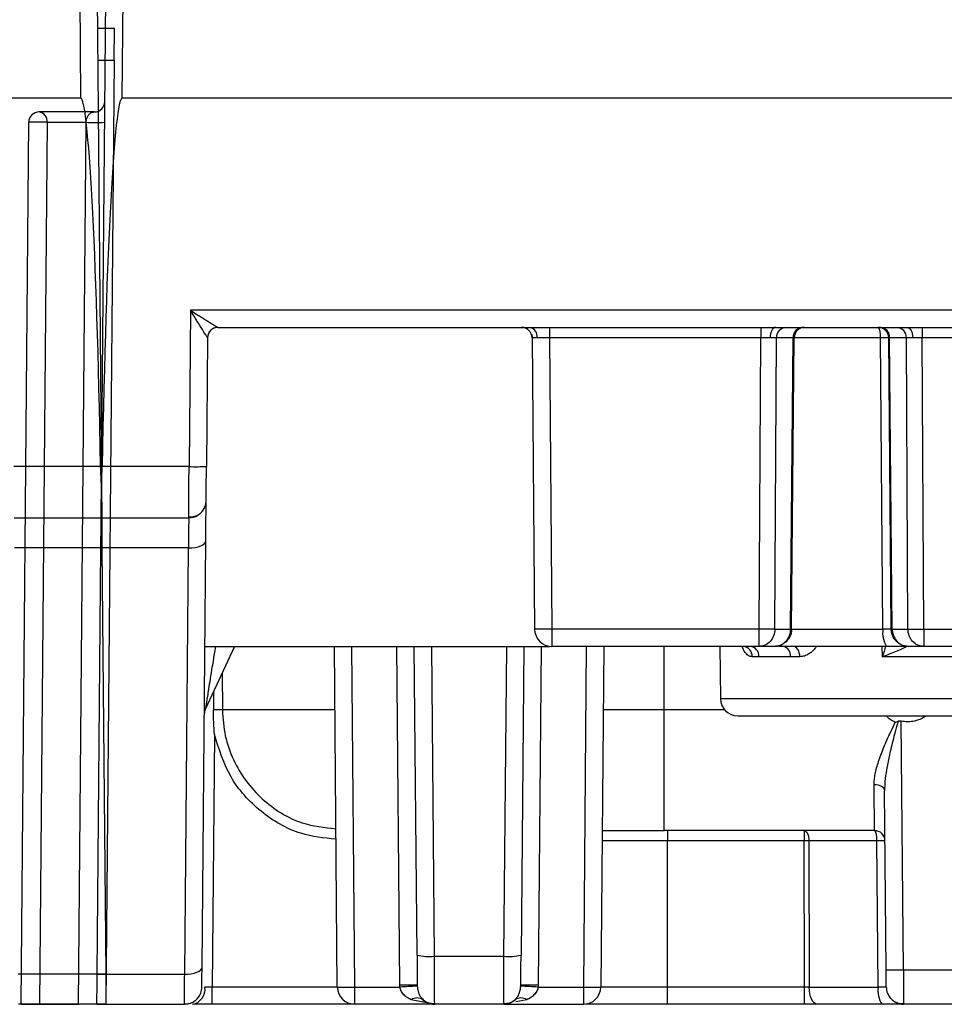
# Model space of a CAD drawing. Extents: x 897.4 to 914.4, y -8.5 to 2.5.
# Tile 9 of 102: x 903.328 to 903.851, y -6.024 to -5.466. Entities that reach past the tile are written whole.
import ezdxf

# ---------------------------------------------------------------- set-up
doc = ezdxf.new("R2010")
doc.units = 0
doc.header["$LTSCALE"] = 4
doc.header["$MEASUREMENT"] = 0
doc.layers.get('0').update_dxf_attribs({"linetype": 'CONTINUOUS'})

msp = doc.modelspace()

# ---------------------------------------------------------------- linework, layer by layer
for p, q in [((903.3514904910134, -4.294483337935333), (903.3621013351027, -5.51036595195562)), ((903.3613326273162, -4.294569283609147), (903.3738612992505, -5.730213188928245)), ((903.3738613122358, -5.730213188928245), (903.381828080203, -4.817314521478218)), ((903.3856212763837, -5.51036595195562), (903.3916701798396, -4.817228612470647)), ((903.3812467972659, -5.47099737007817), (903.3715991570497, -5.47099737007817)), ((903.3810899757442, -5.488966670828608), (903.3812467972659, -5.47099737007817)), ((903.3717559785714, -5.488966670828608), (903.3810899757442, -5.488966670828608)), ((903.3810899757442, -5.488966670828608), (903.3764229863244, -6.02375180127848)), ((903.3621013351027, -5.51036595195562), (902.4256813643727, -5.51036595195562)), ((904.3220412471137, -5.51036595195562), (903.3856212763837, -5.51036595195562)), ((903.3698569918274, -5.518239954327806), (903.3386224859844, -5.518239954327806)), ((903.3283567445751, -6.02375180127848), (903.3327171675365, -5.524093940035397)), ((903.34314614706, -5.524093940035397), (903.3387857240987, -6.02375180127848)), ((903.34314614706, -5.524093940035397), (903.365231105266, -5.524093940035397)), ((903.3608706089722, -6.02375180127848), (903.365231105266, -5.524093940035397)), ((903.4242396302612, -5.630616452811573), (903.4234670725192, -5.719149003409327)), ((904.2834228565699, -5.630616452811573), (903.4242396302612, -5.630616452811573)), ((903.4398485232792, -5.640287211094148), (904.2678140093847, -5.640287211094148)), ((903.613919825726, -5.640697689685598), (903.6142871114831, -5.640910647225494)), ((903.6275040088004, -5.640287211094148), (903.6275040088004, -5.646141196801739)), ((903.7471348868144, -5.640287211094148), (903.7471348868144, -5.646141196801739)), ((903.8384803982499, -5.640287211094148), (903.8384803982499, -5.646141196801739)), ((903.4339455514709, -5.646141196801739), (903.4333091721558, -5.719063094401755)), ((903.4340510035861, -5.645072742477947), (903.4339441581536, -5.646139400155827)), ((903.6176618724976, -5.646141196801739), (903.6191026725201, -5.811239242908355)), ((903.7471348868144, -5.646141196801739), (903.6275040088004, -5.646141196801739)), ((903.6275040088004, -5.646141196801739), (903.6289448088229, -5.811239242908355)), ((903.7462169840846, -5.811239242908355), (903.7471348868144, -5.646141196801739)), ((903.7551370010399, -5.811239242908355), (903.7560549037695, -5.646141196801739)), ((903.765500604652, -5.646141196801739), (903.7560549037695, -5.646141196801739)), ((903.7640598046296, -5.811239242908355), (903.765500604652, -5.646141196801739)), ((903.7646130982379, -5.811239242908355), (903.7660538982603, -5.646141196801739)), ((903.8149381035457, -5.646141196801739), (903.7659089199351, -5.646141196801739)), ((903.7660494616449, -5.646140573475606), (903.7661608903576, -5.645072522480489)), ((903.8163426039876, -5.811239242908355), (903.8149381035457, -5.646141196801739)), ((903.8210021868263, -5.811239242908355), (903.8195613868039, -5.646141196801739)), ((903.8295603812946, -5.646141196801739), (903.8201146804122, -5.646141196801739)), ((903.8215554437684, -5.811239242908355), (903.8201146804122, -5.646141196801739)), ((903.8304782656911, -5.811239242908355), (903.8295603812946, -5.646141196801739)), ((903.8691821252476, -5.646141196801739), (903.8384803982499, -5.646141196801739)), ((903.8393982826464, -5.811239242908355), (903.8384803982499, -5.646141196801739)), ((903.373427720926, -5.719149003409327), (903.3242555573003, -5.719149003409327)), ((903.4234670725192, -5.719149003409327), (903.3742948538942, -5.719149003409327)), ((903.3738612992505, -5.730213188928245), (903.3740179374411, -5.748161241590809)), ((903.3244243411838, -5.748161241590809), (903.3740179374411, -5.748161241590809)), ((903.3737046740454, -5.748161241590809), (903.423298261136, -5.748161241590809)), ((903.3740179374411, -5.748161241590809), (903.3741667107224, -5.765209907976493)), ((903.423298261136, -5.748161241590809), (903.4233048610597, -5.747278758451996)), ((903.4308345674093, -6.002629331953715), (903.4329420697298, -5.761136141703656)), ((903.3741667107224, -5.765209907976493), (903.3246227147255, -5.765209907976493)), ((903.3714483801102, -6.006703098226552), (903.3735558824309, -5.765209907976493)), ((903.4230998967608, -5.765209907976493), (903.3735558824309, -5.765209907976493)), ((903.3741667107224, -5.765209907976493), (903.3762741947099, -6.006703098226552)), ((903.4209923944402, -6.006703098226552), (903.4230998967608, -5.765209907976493)), ((903.7462169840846, -5.811239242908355), (903.6289448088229, -5.811239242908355)), ((903.6289448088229, -5.811239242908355), (903.6289448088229, -5.820995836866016)), ((903.7462169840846, -5.820995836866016), (903.7462169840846, -5.811239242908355)), ((903.7551370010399, -5.811239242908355), (903.7640598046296, -5.811239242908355)), ((903.7641417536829, -5.811239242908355), (903.8163426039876, -5.811239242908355)), ((903.8215554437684, -5.811239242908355), (903.8304782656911, -5.811239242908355)), ((903.8393982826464, -5.811239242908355), (903.868264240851, -5.811239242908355)), ((903.8393982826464, -5.811239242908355), (903.8393982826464, -5.820995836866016)), ((903.4324196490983, -5.820995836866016), (903.6276245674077, -5.820995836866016)), ((903.4492898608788, -5.820995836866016), (903.4326397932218, -5.856702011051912)), ((903.5074159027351, -6.013995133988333), (903.5057316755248, -5.820995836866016)), ((903.5172580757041, -6.013995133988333), (903.5155737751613, -5.820995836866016)), ((903.5428399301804, -6.012914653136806), (903.5411650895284, -5.820995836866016)), ((903.5525332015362, -5.995854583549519), (903.5510072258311, -5.820995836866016)), ((903.5623753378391, -5.996540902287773), (903.5608433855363, -5.820995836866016)), ((903.6031183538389, -5.820995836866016), (903.60158636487, -5.996540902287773)), ((903.6129545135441, -5.820995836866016), (903.611428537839, -5.995854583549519)), ((903.6227966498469, -5.820995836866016), (903.6211218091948, -6.012914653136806)), ((903.7462169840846, -5.820995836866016), (903.6289448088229, -5.820995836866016)), ((903.6483879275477, -5.820995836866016), (903.646703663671, -6.013995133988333)), ((903.6582301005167, -5.820995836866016), (903.6565457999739, -6.013995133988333)), ((903.6924139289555, -5.857030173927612), (903.6924139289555, -5.820995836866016)), ((903.7240387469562, -5.820995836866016), (903.7242971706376, -5.850609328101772)), ((903.754770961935, -5.820995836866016), (903.7462169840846, -5.820995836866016)), ((903.7602630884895, -5.820995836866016), (903.757410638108, -5.820995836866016)), ((903.8159928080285, -5.826849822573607), (903.8159433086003, -5.820995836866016)), ((903.8393982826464, -5.820995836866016), (903.8308443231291, -5.820995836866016)), ((903.868264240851, -5.820995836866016), (903.8393982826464, -5.820995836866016)), ((903.7460683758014, -5.826849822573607), (903.7422431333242, -5.826849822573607)), ((903.7692711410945, -5.826849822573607), (903.7639664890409, -5.826849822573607)), ((903.891669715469, -5.826849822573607), (903.8159928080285, -5.826849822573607)), ((903.4421577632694, -5.836290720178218), (903.4423151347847, -5.857030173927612)), ((903.4372449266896, -5.846826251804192), (903.4372389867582, -5.857024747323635)), ((903.7242971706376, -5.850609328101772), (903.9833653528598, -5.850609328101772)), ((903.5060461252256, -5.857030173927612), (903.4423151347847, -5.857030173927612)), ((903.6924139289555, -5.857030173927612), (903.6579156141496, -5.857030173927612)), ((903.6924139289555, -5.925326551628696), (903.6924139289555, -5.857030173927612)), ((903.7267543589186, -5.857030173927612), (903.6924139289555, -5.857030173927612)), ((903.8279447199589, -6.004238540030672), (903.8267153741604, -5.863368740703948)), ((903.4378892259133, -5.870921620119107), (903.4366406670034, -6.013995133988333)), ((903.8181025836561, -6.004238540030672), (903.8172173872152, -5.902802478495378)), ((903.8115597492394, -5.925326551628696), (903.6924139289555, -5.925326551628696)), ((903.6943824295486, -5.925326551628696), (903.6943824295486, -5.931180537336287)), ((903.7717307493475, -5.925326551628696), (903.7717307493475, -5.931180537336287)), ((903.6943824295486, -5.931180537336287), (903.6572685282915, -5.931180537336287)), ((903.7717307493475, -5.931180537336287), (903.6943824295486, -5.931180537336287)), ((903.6943824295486, -6.013995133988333), (903.6943824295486, -5.931180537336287)), ((903.7719042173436, -6.013995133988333), (903.7717307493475, -5.931180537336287)), ((903.8129385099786, -5.931180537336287), (903.7744085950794, -5.931180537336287)), ((903.7744086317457, -5.931180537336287), (903.7745869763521, -6.013995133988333)), ((903.8136430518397, -6.013995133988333), (903.8129385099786, -5.931180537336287)), ((903.5623753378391, -5.996540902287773), (903.60158636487, -5.996540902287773)), ((903.3762741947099, -6.006703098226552), (903.326730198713, -6.006703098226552)), ((903.3714483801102, -6.006703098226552), (903.4209923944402, -6.006703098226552)), ((903.8279447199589, -6.004238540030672), (903.8797177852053, -6.004238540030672)), ((903.4366406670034, -6.02375180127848), (903.4366406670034, -6.013995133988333)), ((903.5074159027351, -6.013995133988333), (903.4366406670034, -6.013995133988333)), ((903.5172580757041, -6.013995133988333), (903.5428758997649, -6.013995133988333)), ((903.5172580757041, -6.02375180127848), (903.5172580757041, -6.013995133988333)), ((903.5428758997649, -6.013995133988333), (903.5428399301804, -6.012914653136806)), ((903.6211218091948, -6.012914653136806), (903.6210858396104, -6.013995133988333)), ((903.6210858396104, -6.013995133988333), (903.646703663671, -6.013995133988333)), ((903.646703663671, -6.013995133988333), (903.646703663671, -6.02375180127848)), ((903.6943824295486, -6.013995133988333), (903.6565457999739, -6.013995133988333)), ((903.7719042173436, -6.013995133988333), (903.6943824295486, -6.013995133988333)), ((903.6943824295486, -6.02375180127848), (903.6943824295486, -6.013995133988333)), ((903.7719042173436, -6.02375180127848), (903.7719042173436, -6.013995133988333)), ((903.7745871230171, -6.013995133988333), (903.8136430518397, -6.013995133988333)), ((903.3764229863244, -6.02375180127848), (903.3268293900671, -6.02375180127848)), ((903.3283567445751, -6.02375180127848), (903.3342612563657, -6.02375180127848)), ((903.3342612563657, -6.02375180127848), (903.3387857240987, -6.02375180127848)), ((903.3387857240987, -6.02375180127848), (903.3608706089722, -6.02375180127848)), ((903.3653951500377, -6.02375180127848), (903.3608706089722, -6.02375180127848)), ((903.3712996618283, -6.02375180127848), (903.3653951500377, -6.02375180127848)), ((903.3712996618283, -6.02375180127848), (903.4208932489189, -6.02375180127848)), ((903.4208932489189, -6.02375180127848), (903.4209055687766, -6.023164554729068)), ((903.5172580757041, -6.02375180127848), (903.4366406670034, -6.02375180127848)), ((903.5625336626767, -6.02375180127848), (903.5172580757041, -6.02375180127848)), ((903.559080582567, -6.023082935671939), (903.5492719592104, -6.021182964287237)), ((903.6014280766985, -6.02375180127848), (903.5625336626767, -6.02375180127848)), ((903.6014280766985, -6.02375180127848), (903.646703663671, -6.02375180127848)), ((903.6146897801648, -6.021182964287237), (903.6084741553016, -6.022386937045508)), ((903.7719042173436, -6.02375180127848), (903.6943824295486, -6.02375180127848)), ((903.8796326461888, -6.02375180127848), (903.8280298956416, -6.02375180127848))]:
    msp.add_line(p, q)
at = {"flags": 128}
for points in [[(903.7555959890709, -5.640287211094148), (903.7549809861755, -5.640399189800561), (903.7543893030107, -5.640730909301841), (903.7538433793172, -5.641269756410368), (903.7533639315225, -5.641995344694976), (903.7529691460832, -5.642880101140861), (903.7526739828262, -5.643890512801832), (903.7524896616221, -5.644988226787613), (903.7524231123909, -5.646131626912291)], [(903.8300192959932, -5.640287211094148), (903.8306342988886, -5.640399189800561), (903.8312259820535, -5.640730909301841), (903.8317718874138, -5.641269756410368), (903.8322513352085, -5.641995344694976), (903.832646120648, -5.642880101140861), (903.8329412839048, -5.643890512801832), (903.833125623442, -5.644988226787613), (903.83319215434, -5.646131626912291)], [(903.3737046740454, -5.748161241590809), (903.3737095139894, -5.747603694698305), (903.3737239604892, -5.745952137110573), (903.3737473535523, -5.743268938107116), (903.3737788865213, -5.739655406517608), (903.3738173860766, -5.735248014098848), (903.3738613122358, -5.730213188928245)], [(903.3735558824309, -5.765209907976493), (903.3735978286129, -5.760402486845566), (903.3736344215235, -5.756211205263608), (903.3736643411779, -5.752785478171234), (903.3736864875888, -5.750247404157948), (903.3737000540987, -5.74868747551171), (903.3737046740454, -5.748161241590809)], [(903.4230998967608, -5.765209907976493), (903.4250155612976, -5.765144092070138), (903.4268579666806, -5.764921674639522), (903.4285566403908, -5.76455119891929), (903.4300465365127, -5.764046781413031), (903.4312707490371, -5.763427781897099), (903.4321824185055, -5.762717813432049), (903.4327467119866, -5.761944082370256), (903.4329420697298, -5.761136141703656)], [(903.7602630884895, -5.820995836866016), (903.7591987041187, -5.820808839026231), (903.7582820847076, -5.820331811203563)], [(903.7692711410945, -5.826849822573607), (903.7691915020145, -5.825705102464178), (903.7689685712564, -5.8246057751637), (903.7686109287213, -5.82359371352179), (903.7681320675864, -5.822707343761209), (903.7675502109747, -5.821980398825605), (903.7668875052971, -5.821440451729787), (903.7661691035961, -5.821108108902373), (903.765422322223, -5.820995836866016)], [(903.8113120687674, -5.899188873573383), (903.8124602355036, -5.899252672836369), (903.8135645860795, -5.899453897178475), (903.8145829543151, -5.899784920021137), (903.8154764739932, -5.90023298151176), (903.8162110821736, -5.900781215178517), (903.8167587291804, -5.901408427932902), (903.817098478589, -5.902090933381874), (903.8172173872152, -5.902802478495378)], [(903.3712996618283, -6.02375180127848), (903.3713042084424, -6.023225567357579), (903.3713178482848, -6.021665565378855), (903.3713399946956, -6.019127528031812), (903.37136991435, -6.015701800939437), (903.3714064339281, -6.011510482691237), (903.3714483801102, -6.006703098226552)], [(903.3762741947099, -6.006703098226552), (903.3763161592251, -6.011510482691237), (903.3763527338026, -6.015701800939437), (903.3763826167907, -6.019127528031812), (903.3764047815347, -6.021665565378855), (903.3764183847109, -6.023225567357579), (903.3764229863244, -6.02375180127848)], [(903.4209923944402, -6.006703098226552), (903.422908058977, -6.006637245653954), (903.42475046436, -6.006414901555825), (903.4264491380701, -6.006044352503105), (903.427939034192, -6.005539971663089), (903.429163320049, -6.004920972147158), (903.4300749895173, -6.00421104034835), (903.4306392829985, -6.003437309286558), (903.4308345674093, -6.002629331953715)], [(903.7790586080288, -6.02375180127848), (903.7781910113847, -6.023564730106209), (903.7773564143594, -6.023010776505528), (903.7765864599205, -6.022110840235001), (903.7759104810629, -6.020899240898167), (903.7753541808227, -6.019422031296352), (903.7749386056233, -6.017735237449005), (903.7746796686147, -6.015903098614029), (903.7745871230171, -6.013995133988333)], [(903.4208932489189, -6.02375180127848), (903.4228029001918, -6.023564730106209), (903.4235917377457, -6.023374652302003)], [(903.5559028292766, -6.021182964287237), (903.5566022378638, -6.021763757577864), (903.5567090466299, -6.021843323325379)], [(903.6070624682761, -6.021979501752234), (903.6073595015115, -6.021763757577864), (903.6080589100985, -6.021182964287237)]]:
    msp.add_lwpolyline(points, dxfattribs=at)
for centre, radius, start, end in [((903.369856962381, -5.512334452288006), 0.005905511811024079, 270, 359.4999999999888), ((903.3386224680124, -5.524145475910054), 0.005905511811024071, 90, 179.4999999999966), ((903.3378354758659, -5.523522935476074), 0.005341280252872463, 353.8631211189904, 81.52691227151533), ((903.3366090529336, -5.585665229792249), 0.06169416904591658, 88.12977942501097, 93.61682108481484), ((903.3374668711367, -5.695789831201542), 0.1717897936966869, 88.1054878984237, 89.61457341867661), ((903.3704455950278, -5.406545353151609), 0.1176641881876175, 267.4600076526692, 272.5399923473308), ((903.4398508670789, -5.646192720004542), 0.005905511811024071, 90, 179.4999999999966), ((903.4398492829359, -5.646192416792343), 0.005905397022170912, 123.0077062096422, 169.0704493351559), ((903.4398484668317, -5.646190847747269), 0.005903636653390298, 89.99945216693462, 123.0093595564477), ((903.6117565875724, -5.646192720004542), 0.005905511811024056, 0.5000000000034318, 90), ((903.6153421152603, -5.645433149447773), 0.005247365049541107, 352.4802967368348, 78.71646540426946), ((903.7616944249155, -5.645923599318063), 0.005643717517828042, 92.92033770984, 182.2096266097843), ((903.77114014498, -5.645923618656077), 0.005643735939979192, 92.92015043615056, 182.2094229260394), ((903.7717492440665, -5.646122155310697), 0.005835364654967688, 90.68779249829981, 180.1747227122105), ((903.7719591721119, -5.646192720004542), 0.005905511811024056, 90, 179.4999999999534), ((903.8136561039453, -5.646192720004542), 0.005905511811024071, 0.50000000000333, 90), ((903.8138660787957, -5.646122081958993), 0.005835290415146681, 359.8245548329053, 89.31292995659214), ((903.8144750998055, -5.645923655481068), 0.00564377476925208, 357.7909664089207, 87.07946022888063), ((903.8239208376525, -5.645923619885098), 0.005643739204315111, 357.7905908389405, 87.07944484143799), ((903.4271572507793, -5.578092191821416), 0.141105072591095, 268.5014305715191, 272.4987825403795), ((903.4232982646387, -5.73831870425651), 0.009842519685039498, 318.6367157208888, 359.5000000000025), ((903.4232982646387, -5.73831870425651), 0.009842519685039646, 269.9999999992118, 301.4070252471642), ((903.628944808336, -5.811153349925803), 0.00984251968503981, 180.4999999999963, 270), ((903.7643364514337, -5.787178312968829), 0.02406252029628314, 269.3412558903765, 270.65874410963), ((903.8294338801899, -5.813552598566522), 0.01329410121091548, 169.9787336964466, 214.0482115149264), ((903.8212788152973, -5.78718432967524), 0.02405650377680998, 269.3411347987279, 270.6588652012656), ((903.4353695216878, -5.990208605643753), 0.1689217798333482, 88.99845047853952, 91.00154952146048), ((903.7367225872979, -5.826509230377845), 0.005531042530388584, 356.4695897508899, 85.42163975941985), ((903.7406186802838, -5.82643414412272), 0.005465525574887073, 355.6381795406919, 84.27951692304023), ((903.7587802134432, -5.826117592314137), 0.005237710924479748, 351.9637458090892, 77.92138903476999), ((903.7341393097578, -5.85052342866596), 0.009842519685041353, 180.4999999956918, 270), ((903.4379919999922, -5.859197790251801), 0.005905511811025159, 155.0000000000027, 179.4999999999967), ((903.4395699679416, -6.050746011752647), 0.1937352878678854, 89.18811002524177, 90.68938709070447), ((903.8115597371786, -5.931232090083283), 0.005905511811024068, 0.4999999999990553, 90), ((903.5596540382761, -5.964652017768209), 0.0320047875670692, 257.1445069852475, 274.8776286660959), ((903.6043076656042, -5.964651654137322), 0.03200514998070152, 265.1224245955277, 282.8554101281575), ((903.8230236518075, -5.722227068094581), 0.2820544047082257, 269.0002966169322, 270.9997033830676), ((903.4237942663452, -6.015175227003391), 0.008745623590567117, 281.2836862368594, 7.519783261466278), ((903.420893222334, -6.013909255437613), 0.00984251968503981, 318.6367157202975, 359.5000000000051), ((903.5172580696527, -6.013909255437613), 0.009842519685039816, 180.4999999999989, 270), ((903.5477610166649, -6.294928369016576), 0.2820566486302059, 89.00030084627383, 90.9996991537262), ((903.5622422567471, -6.306313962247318), 0.292959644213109, 91.86645653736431, 93.7903523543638), ((903.6017194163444, -6.306315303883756), 0.2929609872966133, 86.20965205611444, 88.13353905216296), ((903.6162007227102, -6.294928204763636), 0.2820564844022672, 89.00030026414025, 90.99969973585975), ((903.6467036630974, -6.013909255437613), 0.009842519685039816, 270, 359.5000000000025), ((903.8259051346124, -6.016286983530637), 0.01247442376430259, 169.4132590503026, 216.756094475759), ((903.8280298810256, -6.013909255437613), 0.009842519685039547, 180.4999999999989, 221.6161145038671), ((903.5525873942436, -6.026123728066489), 0.005950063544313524, 56.13692914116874, 123.8630708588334), ((903.5625336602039, -6.013909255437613), 0.009842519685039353, 239.5260514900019, 269.9999999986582), ((903.6014280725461, -6.013909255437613), 0.00984251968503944, 269.9999999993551, 302.3534430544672), ((903.6113743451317, -6.026123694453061), 0.005950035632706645, 56.13674878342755, 123.8632512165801), ((903.8280298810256, -6.013909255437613), 0.009842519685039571, 239.9777820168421, 270)]:
    msp.add_arc(centre, radius, start, end)
for centre, major_axis, ratio, start_param, end_param in [((903.3645606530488, -5.792347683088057), (-0.002462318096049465, 0.2819817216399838), 0.03490348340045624, 4.974678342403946, 6.282880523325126), ((903.3831619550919, -5.792347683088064), (0.002462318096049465, 0.2819817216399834), 0.03490348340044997, 0.0003047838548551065, 1.308506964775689)]:
    msp.add_ellipse(centre, major_axis=major_axis, ratio=ratio, start_param=start_param, end_param=end_param)
for points, knots in [([(903.3652310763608, -5.524093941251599), (903.3652503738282, -5.523794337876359), (903.365292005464, -5.523147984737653), (903.3654948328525, -5.522256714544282), (903.365783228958, -5.521404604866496), (903.3661739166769, -5.520606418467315), (903.3668626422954, -5.519593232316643), (903.3681460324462, -5.518524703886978), (903.3692081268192, -5.518347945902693), (903.369856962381, -5.51823996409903)], [0, 0, 0, 0, 0.05168176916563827, 0.1114963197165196, 0.1834837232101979, 0.2699951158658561, 0.3723859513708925, 0.616589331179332, 1, 1, 1, 1]), ([(903.3740230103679, -5.516520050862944), (903.3736875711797, -5.516828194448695), (903.3731478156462, -5.517324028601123), (903.3724623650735, -5.517627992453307), (903.3722028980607, -5.517743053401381)], [0, 0, 0, 0, 0.6214650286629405, 1, 1, 1, 1]), ([(903.4242396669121, -5.630616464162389), (903.4253615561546, -5.631325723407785), (903.4272696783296, -5.63253203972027), (903.4301640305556, -5.634336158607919), (903.4327186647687, -5.635939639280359), (903.43517075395, -5.637456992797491), (903.4371459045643, -5.638685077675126), (903.4386253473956, -5.639595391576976), (903.4396099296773, -5.640176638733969), (903.4397720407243, -5.640251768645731), (903.4398485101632, -5.640287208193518)], [0, 0, 0, 0, 0.17667685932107, 0.3004940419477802, 0.4601695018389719, 0.592705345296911, 0.7180108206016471, 0.8252197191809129, 0.9175543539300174, 1, 1, 1, 1]), ([(903.4339441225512, -5.646139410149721), (903.4339223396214, -5.646109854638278), (903.4338773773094, -5.646048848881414), (903.4336126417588, -5.64563136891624), (903.4332017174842, -5.644983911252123), (903.4326284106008, -5.644081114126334), (903.4318996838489, -5.642932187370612), (903.4308906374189, -5.641328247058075), (903.429515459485, -5.639114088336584), (903.4279204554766, -5.636561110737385), (903.4261311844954, -5.633660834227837), (903.424940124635, -5.631743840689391), (903.4242396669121, -5.630616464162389)], [0, 0, 0, 0, 0.05428158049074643, 0.1120430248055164, 0.175057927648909, 0.2446996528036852, 0.3219891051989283, 0.4076742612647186, 0.5400691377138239, 0.6996984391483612, 0.8233938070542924, 0.9999999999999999, 0.9999999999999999, 0.9999999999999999, 0.9999999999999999]), ([(903.6172878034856, -5.644182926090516), (903.6173448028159, -5.6442953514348), (903.6176497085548, -5.644896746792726), (903.6176832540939, -5.645580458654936), (903.6177105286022, -5.64613635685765)], [0, 0, 0, 0, 0.1869408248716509, 0.9999999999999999, 0.9999999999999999, 0.9999999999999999, 0.9999999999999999]), ([(903.8149381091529, -5.646141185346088), (903.8149364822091, -5.645822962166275), (903.814932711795, -5.645085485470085), (903.8148545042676, -5.644040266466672), (903.8147454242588, -5.642949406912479), (903.814541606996, -5.641856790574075), (903.8142181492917, -5.640627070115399), (903.8138689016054, -5.640415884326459), (903.8136561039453, -5.64028720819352)], [0, 0, 0, 0, 0.1039065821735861, 0.2408017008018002, 0.3522484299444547, 0.5013984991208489, 0.6962006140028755, 1, 1, 1, 1]), ([(903.8195613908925, -5.646141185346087), (903.8195250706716, -5.646137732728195), (903.8194561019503, -5.646131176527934), (903.8189530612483, -5.646123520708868), (903.8183002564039, -5.646119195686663), (903.8175734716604, -5.646118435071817), (903.8168590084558, -5.646120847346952), (903.8162126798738, -5.646125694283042), (903.8156719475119, -5.646131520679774), (903.8152598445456, -5.646137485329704), (903.8150289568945, -5.646140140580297), (903.8149381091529, -5.646141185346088)], [0, 0, 0, 0, 0.1869143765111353, 0.3549330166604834, 0.504027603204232, 0.6341727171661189, 0.7453461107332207, 0.8375289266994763, 0.9107058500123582, 0.9648652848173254, 1, 1, 1, 1]), ([(903.4233048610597, -5.747278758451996), (903.4233059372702, -5.747141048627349), (903.4233103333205, -5.746578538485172), (903.4233338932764, -5.74290082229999), (903.4233640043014, -5.737632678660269), (903.4233933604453, -5.732342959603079), (903.4234274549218, -5.726078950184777), (903.4234536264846, -5.721500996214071), (903.4234670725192, -5.719149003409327)], [0, 0, 0, 0, 0.08624599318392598, 0.3522932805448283, 0.5000520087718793, 0.6572601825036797, 0.8239122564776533, 1, 1, 1, 1]), ([(903.4331404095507, -5.738404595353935), (903.4331404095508, -5.73840459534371), (903.4331584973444, -5.736331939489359), (903.4332208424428, -5.729187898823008), (903.4332646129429, -5.724172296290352), (903.4333092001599, -5.719063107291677)], [0, 0, 0, 0, 0.5, 0.5, 1, 1, 1, 1]), ([(903.4329420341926, -5.761136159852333), (903.4330009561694, -5.754384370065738), (903.4330516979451, -5.748569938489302), (903.4331215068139, -5.740570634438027), (903.4331404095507, -5.738404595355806), (903.4331404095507, -5.738404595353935)], [0, 0, 0, 0, 0.5, 0.5, 1, 1, 1, 1]), ([(903.4233015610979, -5.747591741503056), (903.4242079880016, -5.747609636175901), (903.4260697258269, -5.747646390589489), (903.4287394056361, -5.746559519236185), (903.4310468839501, -5.744684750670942), (903.4319695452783, -5.742889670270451), (903.4324248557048, -5.742003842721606)], [0, 0, 0, 0, 0.2399941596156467, 0.4929313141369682, 0.7497742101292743, 1, 1, 1, 1]), ([(903.4232914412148, -5.748695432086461), (903.423290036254, -5.748803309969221), (903.4232853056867, -5.749166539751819), (903.4232501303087, -5.752082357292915), (903.4231896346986, -5.757392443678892), (903.4231303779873, -5.762554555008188), (903.4230998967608, -5.765209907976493)], [0, 0, 0, 0, 0.1169727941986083, 0.3938527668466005, 0.6882022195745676, 0.9999999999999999, 0.9999999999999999, 0.9999999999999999, 0.9999999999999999]), ([(903.628944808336, -5.811239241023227), (903.6287985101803, -5.811240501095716), (903.6285033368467, -5.811243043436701), (903.6279043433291, -5.811247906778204), (903.6268238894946, -5.811256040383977), (903.6246261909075, -5.811269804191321), (903.6220963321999, -5.811276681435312), (903.619682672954, -5.811272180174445), (903.6193228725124, -5.811251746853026), (903.619102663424, -5.811239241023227)], [0, 0, 0, 0, 0.02855136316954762, 0.05760565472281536, 0.1171351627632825, 0.2411407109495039, 0.5008427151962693, 0.6945001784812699, 1, 1, 1, 1]), ([(903.7551370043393, -5.811239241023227), (903.7548611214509, -5.811242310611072), (903.7543476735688, -5.811248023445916), (903.75336195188, -5.811252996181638), (903.7524191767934, -5.811255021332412), (903.7510228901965, -5.811255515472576), (903.7493991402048, -5.811253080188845), (903.7477950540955, -5.811247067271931), (903.7470204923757, -5.811243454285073), (903.7465723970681, -5.811241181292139), (903.7463499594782, -5.81123996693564), (903.7462169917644, -5.811239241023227)], [0, 0, 0, 0, 0.1580068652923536, 0.2940678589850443, 0.4081616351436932, 0.50027056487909, 0.7548861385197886, 0.8792571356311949, 0.9401504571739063, 0.9642234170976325, 1, 1, 1, 1]), ([(903.7551370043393, -5.811239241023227), (903.7551167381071, -5.813801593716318), (903.754146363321, -5.816339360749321), (903.7508477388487, -5.819947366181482), (903.7485393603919, -5.820995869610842), (903.7462169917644, -5.820995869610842)], [0, 0, 0, 0, 0.5, 0.5, 1, 1, 1, 1]), ([(903.7547709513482, -5.820995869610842), (903.7553734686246, -5.820959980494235), (903.7565518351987, -5.820889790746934), (903.7582134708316, -5.820347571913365), (903.7596871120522, -5.819558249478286), (903.7609461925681, -5.818555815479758), (903.7619795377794, -5.817410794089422), (903.7627878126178, -5.81617877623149), (903.7633829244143, -5.814910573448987), (903.7637785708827, -5.813648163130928), (903.7640109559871, -5.812425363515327), (903.7640439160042, -5.811625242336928), (903.764059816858, -5.811239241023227)], [0, 0, 0, 0, 0.1248219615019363, 0.2441191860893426, 0.3578933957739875, 0.4661470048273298, 0.5688832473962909, 0.6661063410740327, 0.7578216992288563, 0.8440362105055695, 0.9247586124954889, 1, 1, 1, 1]), ([(903.7646130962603, -5.811239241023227), (903.7645686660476, -5.811898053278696), (903.7644745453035, -5.813293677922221), (903.7637439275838, -5.815404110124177), (903.7624461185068, -5.817496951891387), (903.7604683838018, -5.819331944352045), (903.7578401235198, -5.8207117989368), (903.7558200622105, -5.820898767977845), (903.7547709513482, -5.820995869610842)], [0, 0, 0, 0, 0.1285555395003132, 0.2723314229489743, 0.4313556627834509, 0.6056414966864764, 0.7951914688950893, 1, 1, 1, 1]), ([(903.8210021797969, -5.811239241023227), (903.821002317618, -5.811255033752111), (903.8205396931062, -5.811263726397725), (903.8188455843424, -5.811263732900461), (903.8176584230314, -5.81125504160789), (903.816342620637, -5.811239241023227)], [0, 0, 0, 0, 0.5, 0.5, 1, 1, 1, 1]), ([(903.830844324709, -5.820995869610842), (903.8302055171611, -5.820959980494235), (903.8289561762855, -5.820889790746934), (903.8271915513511, -5.820347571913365), (903.8256265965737, -5.819558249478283), (903.824290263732, -5.818555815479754), (903.823194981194, -5.817410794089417), (903.8223399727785, -5.816178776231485), (903.8217121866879, -5.814910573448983), (903.8212962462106, -5.813648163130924), (903.8210531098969, -5.812425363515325), (903.8210187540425, -5.811625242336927), (903.8210021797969, -5.811239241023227)], [0, 0, 0, 0, 0.1248219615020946, 0.2441191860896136, 0.3578933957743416, 0.4661470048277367, 0.5688832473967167, 0.6661063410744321, 0.7578216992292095, 0.8440362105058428, 0.9247586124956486, 1, 1, 1, 1]), ([(903.8215554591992, -5.811239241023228), (903.8215981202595, -5.811898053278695), (903.8216884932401, -5.813293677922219), (903.8223840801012, -5.815404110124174), (903.823611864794, -5.817496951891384), (903.8254767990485, -5.819331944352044), (903.8279506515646, -5.8207117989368), (903.8298552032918, -5.820898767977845), (903.830844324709, -5.820995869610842)], [0, 0, 0, 0, 0.1285555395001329, 0.2723314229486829, 0.4313556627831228, 0.6056414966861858, 0.7951914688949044, 1, 1, 1, 1]), ([(903.8304782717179, -5.811239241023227), (903.8312647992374, -5.811249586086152), (903.8325407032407, -5.811255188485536), (903.8356796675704, -5.811255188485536), (903.837537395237, -5.811249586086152), (903.8393982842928, -5.811239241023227)], [0, 0, 0, 0, 0.5, 0.5, 1, 1, 1, 1]), ([(903.8393982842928, -5.820995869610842), (903.8370759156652, -5.820995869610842), (903.8347675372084, -5.819947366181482), (903.8314689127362, -5.81633936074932), (903.8304985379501, -5.813801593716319), (903.8304782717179, -5.811239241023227)], [0, 0, 0, 0, 0.5, 0.5, 1, 1, 1, 1]), ([(903.4383221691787, -5.821312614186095), (903.4379136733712, -5.823879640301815), (903.4372210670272, -5.828232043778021), (903.4361548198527, -5.834816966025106), (903.4352326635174, -5.840612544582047), (903.4343828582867, -5.845866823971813), (903.4337484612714, -5.849853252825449), (903.4332803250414, -5.852808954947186), (903.4329417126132, -5.854917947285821), (903.4326984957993, -5.856377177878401), (903.4326577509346, -5.856602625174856), (903.4326397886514, -5.856702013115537)], [0, 0, 0, 0, 0.2007616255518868, 0.3403921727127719, 0.5171972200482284, 0.6587122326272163, 0.7612718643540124, 0.84484561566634, 0.9105181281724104, 0.9605521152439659, 1, 1, 1, 1]), ([(903.742243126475, -5.826849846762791), (903.7418581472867, -5.826816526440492), (903.74108885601, -5.826749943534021), (903.7399937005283, -5.826199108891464), (903.7388105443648, -5.82518504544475), (903.7375942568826, -5.82355716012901), (903.7369132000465, -5.821848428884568), (903.7365733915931, -5.820995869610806)], [0, 0, 0, 0, 0.1656838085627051, 0.3310805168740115, 0.5001550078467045, 0.7506059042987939, 1, 1, 1, 1]), ([(903.8184188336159, -5.820995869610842), (903.8158164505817, -5.820995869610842), (903.8106291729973, -5.820995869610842), (903.8029851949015, -5.820995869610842), (903.7954837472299, -5.820995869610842), (903.7881322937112, -5.820995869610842), (903.780927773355, -5.820995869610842), (903.7738757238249, -5.820995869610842), (903.7669576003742, -5.820995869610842), (903.7624996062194, -5.820995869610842), (903.7602630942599, -5.820995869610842)], [0, 0, 0, 0, 0.1259900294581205, 0.2511333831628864, 0.3757090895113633, 0.4999999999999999, 0.6242909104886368, 0.7488666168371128, 0.8740099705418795, 1, 1, 1, 1]), ([(903.7786671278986, -5.820995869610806), (903.778263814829, -5.821572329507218), (903.7774593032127, -5.822722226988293), (903.7760131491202, -5.824150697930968), (903.7741721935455, -5.825504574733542), (903.7718985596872, -5.826619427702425), (903.7701415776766, -5.826773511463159), (903.7692711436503, -5.826849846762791)], [0, 0, 0, 0, 0.1660336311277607, 0.3311967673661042, 0.4991297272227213, 0.7518617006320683, 1, 1, 1, 1]), ([(903.8159928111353, -5.826849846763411), (903.8190071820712, -5.825678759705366), (903.8219509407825, -5.824513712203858), (903.8269313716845, -5.822443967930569), (903.8290086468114, -5.821513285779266), (903.8294763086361, -5.821153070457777)], [0, 0, 0, 0, 0.5, 0.5, 1, 1, 1, 1]), ([(903.830844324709, -5.820995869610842), (903.8308039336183, -5.820995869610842), (903.8307242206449, -5.820995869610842), (903.8300396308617, -5.820995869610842), (903.8289318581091, -5.820995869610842), (903.8274263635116, -5.820995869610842), (903.8255653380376, -5.820995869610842), (903.8234077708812, -5.820995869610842), (903.8210127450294, -5.820995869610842), (903.8192865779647, -5.820995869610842), (903.8184188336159, -5.820995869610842)], [0, 0, 0, 0, 0.1263140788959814, 0.2492844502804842, 0.3726357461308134, 0.5000591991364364, 0.6235367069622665, 0.7499737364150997, 0.8743117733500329, 1, 1, 1, 1]), ([(903.4378892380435, -5.870921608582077), (903.4377015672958, -5.868628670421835), (903.437323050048, -5.864003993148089), (903.4372671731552, -5.859364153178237), (903.4372390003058, -5.857024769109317)], [0, 0, 0, 0, 0.4958050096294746, 1, 1, 1, 1]), ([(903.4423151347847, -5.857030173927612), (903.4426570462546, -5.861924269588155), (903.443332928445, -5.871598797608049), (903.4481575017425, -5.885250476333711), (903.455309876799, -5.897394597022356), (903.4674961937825, -5.910681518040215), (903.4848282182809, -5.921920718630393), (903.5001268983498, -5.923615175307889), (903.5066334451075, -5.924335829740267)], [0, 0, 0, 0, 0.143125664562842, 0.2829272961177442, 0.4195336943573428, 0.55305027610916, 0.8099117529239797, 1, 1, 1, 1]), ([(903.7341393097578, -5.860365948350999), (903.7341393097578, -5.860365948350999), (903.7877714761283, -5.860365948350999), (903.9198910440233, -5.860365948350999), (903.9735232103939, -5.860365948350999), (903.9735232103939, -5.860365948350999)], [0, 0, 0, 0, 0.5, 0.5, 1, 1, 1, 1]), ([(903.8232680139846, -5.864002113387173), (903.8216391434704, -5.863229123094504), (903.8197183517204, -5.86231759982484), (903.8185396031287, -5.860623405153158), (903.8183604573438, -5.860365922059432)], [0, 0, 0, 0, 0.8480203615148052, 1, 1, 1, 1]), ([(903.8409129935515, -5.860365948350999), (903.8402185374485, -5.860809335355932), (903.8388301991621, -5.861695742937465), (903.8365322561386, -5.862662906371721), (903.833740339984, -5.863444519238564), (903.8304150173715, -5.863861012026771), (903.8279490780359, -5.863532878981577), (903.8267153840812, -5.863368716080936)], [0, 0, 0, 0, 0.1658733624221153, 0.3316096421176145, 0.500159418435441, 0.7499328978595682, 1, 1, 1, 1]), ([(903.8113120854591, -5.899188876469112), (903.8113374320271, -5.898262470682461), (903.8113900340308, -5.896339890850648), (903.8118892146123, -5.893221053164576), (903.812685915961, -5.889796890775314), (903.8138169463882, -5.886045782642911), (903.8156851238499, -5.880802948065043), (903.8187942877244, -5.873446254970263), (903.8216688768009, -5.867377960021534), (903.823268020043, -5.864002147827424)], [0, 0, 0, 0, 0.08612436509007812, 0.1787348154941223, 0.2784011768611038, 0.3855807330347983, 0.5006411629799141, 0.7222050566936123, 1, 1, 1, 1]), ([(903.8248860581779, -5.863421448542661), (903.824342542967, -5.865401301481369), (903.8233119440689, -5.869155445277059), (903.8219184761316, -5.874462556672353), (903.8207622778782, -5.879141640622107), (903.8195135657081, -5.884579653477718), (903.8183168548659, -5.890623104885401), (903.8173745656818, -5.897120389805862), (903.8172669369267, -5.90101086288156), (903.8172173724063, -5.902802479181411)], [0, 0, 0, 0, 0.1480113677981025, 0.2806551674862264, 0.3979382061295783, 0.4998706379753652, 0.6911761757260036, 0.8577823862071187, 1, 1, 1, 1]), ([(903.823268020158, -5.864002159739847), (903.8235588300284, -5.863900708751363), (903.824103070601, -5.863710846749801), (903.8246372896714, -5.86351339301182), (903.8248860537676, -5.863421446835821)], [0, 0, 0, 0, 0.5343406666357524, 1, 1, 1, 1]), ([(903.8267153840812, -5.863368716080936), (903.826374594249, -5.863312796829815), (903.8257556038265, -5.863211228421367), (903.8251556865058, -5.863356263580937), (903.8248860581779, -5.863421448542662)], [0, 0, 0, 0, 0.5505575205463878, 0.9999999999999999, 0.9999999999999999, 0.9999999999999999, 0.9999999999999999]), ([(903.5066850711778, -5.930249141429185), (903.4999240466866, -5.929539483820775), (903.4845390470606, -5.927924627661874), (903.4634053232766, -5.91533552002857), (903.4455357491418, -5.895863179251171), (903.4404382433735, -5.879236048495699), (903.4378892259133, -5.870921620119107)], [0, 0, 0, 0, 0.2071604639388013, 0.4714024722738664, 0.7356738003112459, 1, 1, 1, 1]), ([(903.8115597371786, -5.925326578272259), (903.8115593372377, -5.925287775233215), (903.8115585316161, -5.925209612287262), (903.8115521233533, -5.924571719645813), (903.8115419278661, -5.923536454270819), (903.8115275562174, -5.922055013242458), (903.8115091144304, -5.92012966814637), (903.8114865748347, -5.91775310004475), (903.811459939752, -5.914924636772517), (903.8114292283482, -5.911649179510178), (903.8113943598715, -5.907926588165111), (903.8113556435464, -5.903797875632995), (903.8113266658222, -5.900731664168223), (903.8113120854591, -5.899188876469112)], [0, 0, 0, 0, 0.08482233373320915, 0.1708619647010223, 0.258118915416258, 0.3465932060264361, 0.4362848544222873, 0.5271938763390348, 0.6193202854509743, 0.7126640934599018, 0.8072253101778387, 0.9030039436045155, 1, 1, 1, 1]), ([(903.6573196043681, -5.925326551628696), (903.6588468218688, -5.925326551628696), (903.6702386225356, -5.925326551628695), (903.6821228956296, -5.925326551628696), (903.6924139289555, -5.925326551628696)], [0, 0, 0, 0, 0.1340628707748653, 1, 1, 1, 1]), ([(903.7717307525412, -5.925326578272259), (903.7724369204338, -5.925326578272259), (903.7731145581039, -5.925941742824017), (903.7741175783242, -5.928134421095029), (903.7744024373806, -5.929623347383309), (903.7744085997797, -5.931180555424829)], [0, 0, 0, 0, 0.4999999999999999, 0.4999999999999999, 0.9999999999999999, 0.9999999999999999, 0.9999999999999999, 0.9999999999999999]), ([(903.812938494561, -5.931180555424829), (903.8129352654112, -5.930857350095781), (903.8129278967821, -5.930119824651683), (903.8128491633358, -5.9290737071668), (903.8127302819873, -5.927987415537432), (903.812512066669, -5.926894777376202), (903.8121635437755, -5.925666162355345), (903.811788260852, -5.925455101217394), (903.8115597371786, -5.92532657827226)], [0, 0, 0, 0, 0.1055264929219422, 0.2408019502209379, 0.3527577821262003, 0.5013982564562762, 0.6963829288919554, 0.9999999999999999, 0.9999999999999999, 0.9999999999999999, 0.9999999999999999]), ([(903.7744085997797, -5.931180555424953), (903.7739818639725, -5.931179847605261), (903.7733406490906, -5.931178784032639), (903.7725379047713, -5.93117928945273), (903.7720767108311, -5.931179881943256), (903.7718458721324, -5.931180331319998), (903.7717307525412, -5.931180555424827)], [0, 0, 0, 0, 0.4995136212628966, 0.7505711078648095, 0.8756094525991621, 1, 1, 1, 1]), ([(903.8174650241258, -5.931180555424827), (903.817430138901, -5.931177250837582), (903.8173638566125, -5.931170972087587), (903.8168795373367, -5.931163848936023), (903.816248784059, -5.931159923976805), (903.815543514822, -5.931159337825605), (903.814846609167, -5.931161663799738), (903.8142122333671, -5.93116618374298), (903.8136772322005, -5.93117158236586), (903.8132647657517, -5.931177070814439), (903.8130314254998, -5.931179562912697), (903.812938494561, -5.931180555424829)], [0, 0, 0, 0, 0.1855152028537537, 0.3524808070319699, 0.500870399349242, 0.6306602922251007, 0.741829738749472, 0.8343611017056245, 0.9082399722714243, 0.9634553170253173, 1, 1, 1, 1]), ([(903.5525332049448, -5.995854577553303), (903.5525663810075, -5.999656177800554), (903.5525985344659, -6.003340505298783), (903.5526511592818, -6.009370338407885), (903.5526711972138, -6.011666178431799), (903.5526820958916, -6.01291467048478)], [0, 0, 0, 0, 0.5, 0.5, 1, 1, 1, 1]), ([(903.6112796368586, -6.012914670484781), (903.6112905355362, -6.011666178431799), (903.6113105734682, -6.009370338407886), (903.6113631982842, -6.003340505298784), (903.6113953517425, -5.999656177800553), (903.6114285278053, -5.995854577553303)], [0, 0, 0, 0, 0.5, 0.5, 1, 1, 1, 1]), ([(903.5625336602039, -6.023751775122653), (903.5625336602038, -6.023751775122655), (903.5625170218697, -6.020891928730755), (903.5624590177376, -6.010922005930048), (903.5624180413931, -6.003878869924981), (903.5623753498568, -5.99654092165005)], [0, 0, 0, 0, 0.5, 0.5, 1, 1, 1, 1]), ([(903.6015863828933, -5.99654092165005), (903.601543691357, -6.003878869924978), (903.6015027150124, -6.010922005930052), (903.6014447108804, -6.020891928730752), (903.6014280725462, -6.023751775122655), (903.6014280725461, -6.023751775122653)], [0, 0, 0, 0, 0.5, 0.5, 1, 1, 1, 1]), ([(903.4209055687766, -6.023164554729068), (903.4209097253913, -6.023023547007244), (903.4209221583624, -6.022601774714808), (903.4209428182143, -6.019375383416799), (903.4209676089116, -6.014019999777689), (903.4209841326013, -6.009142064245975), (903.4209923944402, -6.006703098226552)], [0, 0, 0, 0, 0.1434021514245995, 0.4289343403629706, 0.7144673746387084, 0.9999999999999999, 0.9999999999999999, 0.9999999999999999, 0.9999999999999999]), ([(903.4307353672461, -6.013995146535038), (903.4307353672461, -6.01399514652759), (903.4307448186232, -6.0129121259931), (903.4307797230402, -6.008912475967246), (903.4308050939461, -6.006005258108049), (903.4308345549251, -6.002629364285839)], [0, 0, 0, 0, 0.5, 0.5, 1, 1, 1, 1]), ([(903.8181877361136, -6.013995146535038), (903.8181874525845, -6.013962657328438), (903.8181868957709, -6.013898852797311), (903.8181820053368, -6.013338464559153), (903.8181740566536, -6.012427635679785), (903.8181632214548, -6.011186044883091), (903.8181498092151, -6.009649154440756), (903.8181346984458, -6.007917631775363), (903.8181187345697, -6.006088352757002), (903.8181079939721, -6.004857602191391), (903.8181025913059, -6.004238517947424)], [0, 0, 0, 0, 0.1269704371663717, 0.2493532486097, 0.3721429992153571, 0.5002866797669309, 0.6286470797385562, 0.7600001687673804, 0.8792768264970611, 0.9999999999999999, 0.9999999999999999, 0.9999999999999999, 0.9999999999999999]), ([(903.8279447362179, -6.004238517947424), (903.8279589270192, -6.009363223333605), (903.8279731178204, -6.014438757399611), (903.8280014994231, -6.021654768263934), (903.8280156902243, -6.023751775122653), (903.8280298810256, -6.023751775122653)], [0, 0, 0, 0, 0.5, 0.5, 1, 1, 1, 1]), ([(903.420894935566, -6.023451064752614), (903.4218031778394, -6.023426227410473), (903.4236767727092, -6.023374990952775), (903.426341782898, -6.022203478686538), (903.4286457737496, -6.020278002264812), (903.4295651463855, -6.018482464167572), (903.4300198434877, -6.01759443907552)], [0, 0, 0, 0, 0.2374061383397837, 0.4897403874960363, 0.7476392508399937, 1, 1, 1, 1]), ([(903.5074159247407, -6.013995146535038), (903.5074161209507, -6.014017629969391), (903.5084769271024, -6.014030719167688), (903.5121208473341, -6.014030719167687), (903.5146815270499, -6.014017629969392), (903.5172580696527, -6.013995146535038)], [0, 0, 0, 0, 0.5, 0.5, 1, 1, 1, 1]), ([(903.549271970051, -6.02118298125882), (903.5485162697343, -6.020801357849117), (903.547078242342, -6.02007516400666), (903.5451378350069, -6.018469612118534), (903.5434989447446, -6.016512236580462), (903.543071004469, -6.014783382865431), (903.5428758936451, -6.013995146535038)], [0, 0, 0, 0, 0.2627649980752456, 0.5000173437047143, 0.7720428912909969, 1, 1, 1, 1]), ([(903.5527012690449, -6.013509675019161), (903.5527408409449, -6.013968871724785), (903.5528288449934, -6.01499008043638), (903.5531805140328, -6.016545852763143), (903.5537789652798, -6.018234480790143), (903.5546793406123, -6.01990019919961), (903.5554891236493, -6.020749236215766), (903.5559028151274, -6.02118298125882)], [0, 0, 0, 0, 0.1352484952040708, 0.3007794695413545, 0.5000226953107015, 0.7445780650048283, 1, 1, 1, 1]), ([(903.6080589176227, -6.021182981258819), (903.6083432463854, -6.020898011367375), (903.6089065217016, -6.02033346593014), (903.6096228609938, -6.019273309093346), (903.6103410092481, -6.017847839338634), (903.6109911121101, -6.015977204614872), (903.61117552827, -6.014287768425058), (903.6112604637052, -6.013509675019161)], [0, 0, 0, 0, 0.1702255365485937, 0.3372287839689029, 0.5001846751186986, 0.7698030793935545, 1, 1, 1, 1]), ([(903.6210858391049, -6.013995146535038), (903.6210175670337, -6.014380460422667), (903.6208761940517, -6.015178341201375), (903.6203673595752, -6.016328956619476), (903.6196468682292, -6.017455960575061), (903.6185152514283, -6.018734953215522), (903.6168809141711, -6.020074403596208), (903.6154446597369, -6.020801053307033), (903.6146897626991, -6.02118298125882)], [0, 0, 0, 0, 0.1103818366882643, 0.2285709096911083, 0.3578347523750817, 0.5006829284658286, 0.7375583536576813, 1, 1, 1, 1]), ([(903.6467036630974, -6.013995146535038), (903.6492802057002, -6.014017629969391), (903.6518408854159, -6.014030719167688), (903.6554848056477, -6.014030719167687), (903.6565456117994, -6.014017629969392), (903.6565458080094, -6.013995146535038)], [0, 0, 0, 0, 0.5, 0.5, 1, 1, 1, 1]), ([(903.8189032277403, -6.017594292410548), (903.8193582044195, -6.018482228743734), (903.8202789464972, -6.020279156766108), (903.8225826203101, -6.022188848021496), (903.8252457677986, -6.023332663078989), (903.8271198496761, -6.023356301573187), (903.8280282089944, -6.023367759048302)], [0, 0, 0, 0, 0.2519340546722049, 0.5098421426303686, 0.7624226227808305, 1, 1, 1, 1]), ([(903.4366406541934, -6.023751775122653), (903.4359542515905, -6.023751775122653), (903.4345846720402, -6.023751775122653), (903.4325575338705, -6.023751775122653), (903.4302831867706, -6.023751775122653), (903.4278139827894, -6.023751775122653), (903.4262764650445, -6.023751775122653), (903.4255054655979, -6.023751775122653)], [0, 0, 0, 0, 0.1665593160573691, 0.3323359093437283, 0.5001978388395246, 0.7493705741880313, 1, 1, 1, 1]), ([(903.555067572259, -6.020244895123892), (903.5557356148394, -6.020893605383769), (903.557105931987, -6.022224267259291), (903.5597709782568, -6.023250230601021), (903.5616273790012, -6.023234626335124), (903.5625306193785, -6.023227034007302)], [0, 0, 0, 0, 0.3281456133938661, 0.6731061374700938, 0.9999999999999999, 0.9999999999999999, 0.9999999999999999, 0.9999999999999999]), ([(903.6014311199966, -6.023227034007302), (903.602334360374, -6.023234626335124), (903.6041907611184, -6.023250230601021), (903.6068558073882, -6.022224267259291), (903.6082261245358, -6.020893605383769), (903.6088941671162, -6.020244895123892)], [0, 0, 0, 0, 0.3268938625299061, 0.6718543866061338, 0.9999999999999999, 0.9999999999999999, 0.9999999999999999, 0.9999999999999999]), ([(903.6943824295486, -6.02375180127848), (903.6864353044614, -6.02375180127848), (903.6706653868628, -6.02375180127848), (903.655531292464, -6.02375180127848), (903.6480239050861, -6.02375180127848)], [0, 0, 0, 0, 0.5039420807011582, 1, 1, 1, 1]), ([(903.7790586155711, -6.023751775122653), (903.7783038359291, -6.023751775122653), (903.7768037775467, -6.023751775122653), (903.7743786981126, -6.023751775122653), (903.7727325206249, -6.023751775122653), (903.771904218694, -6.023751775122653)], [0, 0, 0, 0, 0.3347378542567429, 0.6652621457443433, 1, 1, 1, 1]), ([(903.8159107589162, -6.023751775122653), (903.8133601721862, -6.023751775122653), (903.808267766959, -6.023751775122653), (903.8007626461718, -6.023751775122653), (903.7933849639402, -6.023751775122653), (903.7861272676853, -6.023751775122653), (903.7814175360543, -6.023751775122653), (903.7790586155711, -6.023751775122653)], [0, 0, 0, 0, 0.2004595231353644, 0.4002299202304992, 0.5997700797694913, 0.7995404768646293, 1, 1, 1, 1]), ([(903.8280298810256, -6.023751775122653), (903.8279905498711, -6.023751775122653), (903.8279128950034, -6.023751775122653), (903.827246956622, -6.023751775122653), (903.826170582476, -6.023751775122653), (903.8242140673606, -6.023751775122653), (903.820951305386, -6.023751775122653), (903.8175943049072, -6.023751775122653), (903.8159107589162, -6.023751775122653)], [0, 0, 0, 0, 0.1264714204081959, 0.2497033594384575, 0.3733167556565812, 0.5009000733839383, 0.7496998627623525, 1, 1, 1, 1])]:
    msp.add_open_spline(points, degree=3, knots=knots)
for points in [[(903.4398508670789, -5.640287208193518), (903.4398508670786, -5.640287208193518), (903.4398500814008, -5.640287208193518), (903.4398485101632, -5.640287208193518)], [(903.4339455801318, -5.646141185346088), (903.4339455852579, -5.646140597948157), (903.4339450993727, -5.646140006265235), (903.4339441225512, -5.646139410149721)], [(903.6205443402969, -5.646119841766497), (903.6187225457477, -5.646138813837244), (903.6176619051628, -5.646144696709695), (903.6176618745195, -5.646141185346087)], [(903.6275040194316, -5.646141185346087), (903.6249273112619, -5.646144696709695), (903.6223664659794, -5.646138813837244), (903.6205443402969, -5.646119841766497)], [(903.7524231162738, -5.646131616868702), (903.7508535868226, -5.646140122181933), (903.7489958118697, -5.646143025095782), (903.7471348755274, -5.646141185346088)], [(903.7560548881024, -5.646141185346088), (903.7552684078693, -5.646143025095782), (903.7539925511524, -5.646140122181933), (903.7524231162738, -5.646131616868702)], [(903.7659139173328, -5.646139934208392), (903.7658209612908, -5.646140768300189), (903.7656820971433, -5.646141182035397), (903.7655006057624, -5.646141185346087)], [(903.7660538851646, -5.646141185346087), (903.7660538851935, -5.646141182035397), (903.7660068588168, -5.646140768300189), (903.7659139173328, -5.646139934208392)], [(903.8197013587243, -5.646139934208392), (903.8196084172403, -5.646140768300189), (903.8195613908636, -5.646141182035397), (903.8195613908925, -5.646141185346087)], [(903.8201146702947, -5.646141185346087), (903.8199331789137, -5.646141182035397), (903.8197943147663, -5.646140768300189), (903.8197013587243, -5.646139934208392)], [(903.8331921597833, -5.646131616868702), (903.8316227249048, -5.646140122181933), (903.8303468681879, -5.646143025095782), (903.8295603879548, -5.646141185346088)], [(903.8384804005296, -5.646141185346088), (903.8366194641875, -5.646143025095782), (903.8347616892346, -5.646140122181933), (903.8331921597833, -5.646131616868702)], [(903.3738613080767, -5.730213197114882), (903.373830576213, -5.726691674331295), (903.3734969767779, -5.722974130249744), (903.3734277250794, -5.71914899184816)], [(903.3738613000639, -5.730213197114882), (903.3738920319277, -5.726691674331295), (903.3742256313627, -5.722974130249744), (903.3742948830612, -5.71914899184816)], [(903.81782631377, -5.820995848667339), (903.8172678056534, -5.822886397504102), (903.8166482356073, -5.824866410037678), (903.8159928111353, -5.826849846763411)], [(903.7639664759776, -5.826849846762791), (903.7572590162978, -5.826849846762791), (903.7512469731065, -5.826849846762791), (903.746068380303, -5.826849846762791)], [(903.4366406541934, -6.013995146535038), (903.4350851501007, -6.014017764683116), (903.433564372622, -6.014030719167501), (903.4324646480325, -6.014030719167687)], [(903.5526820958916, -6.01291467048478), (903.5526840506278, -6.013111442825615), (903.5526903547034, -6.013309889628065), (903.5527012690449, -6.013509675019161)], [(903.6112604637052, -6.013509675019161), (903.6112713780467, -6.013309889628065), (903.6112776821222, -6.013111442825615), (903.6112796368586, -6.012914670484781)], [(903.7745871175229, -6.013995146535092), (903.7737500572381, -6.013998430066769), (903.7728336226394, -6.013998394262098), (903.771904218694, -6.013995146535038)], [(903.8181877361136, -6.013995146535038), (903.8181880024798, -6.014025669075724), (903.8162241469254, -6.014025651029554), (903.8136430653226, -6.013995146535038)]]:
    msp.add_open_spline(points, degree=3)

doc.saveas('drawing.dxf')
